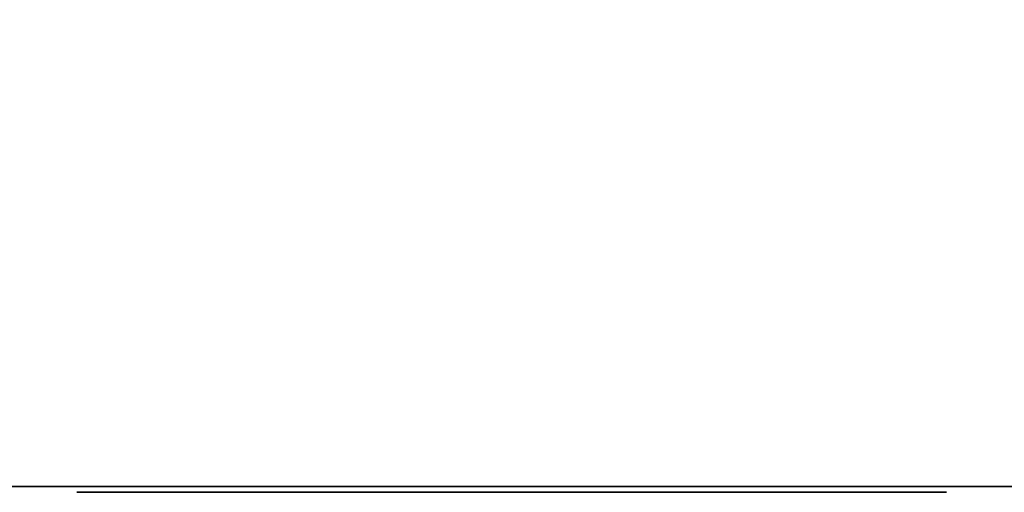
# Model space of a CAD drawing. Header units: millimetres. Extents: x -603 to 3703, y -115 to 249.
# Tile 101 of 256: x -367.49 to -350.5, y -13.5 to -5.35. Entities that reach past the tile are written whole.
import ezdxf

# ---------------------------------------------------------------- set-up
doc = ezdxf.new("R2010")
doc.units = ezdxf.units.MM
doc.layers.add('151', color=7, linetype='Continuous', true_color=0xffffff)

# ---------------------------------------------------------------- blocks, each defined once
blk = doc.blocks.new('UG_SURFACE_001')
at = {"layer": '151', "color": 252, "linetype": 'Continuous', "lineweight": 35}
for points in [[(603, -13.4, 2212.25), (603, 230.4, 2212.25), (-603, 230.4, 2212.25), (-603, -13.4, 2212.25)], [(-453, -13.4, 2062.25), (-453, 230.4, 2062.25), (453, 230.4, 2062.25), (453, -13.4, 2062.25)], [(603, -13.4, 2212.25), (-603, -13.4, 2212.25), (-453, -13.4, 2062.25), (453, -13.4, 2062.25)]]:
    blk.add_3dface(points, dxfattribs=at)
blk = doc.blocks.new('UG_SURFACE_022')
at = {"layer": '151', "color": 35, "linetype": 'Continuous', "lineweight": 35}
for points in [[(409, -34, 2019), (409, 0, 2019), (-409, -15.75, 2019), (-409, -28.25, 2019)], [(409, 0, 2019), (-409, 0, 2019), (-409, -15.75, 2019)], [(409, -2), (409, -34), (-409, -28.25), (-409, -15.75)], [(-409, -15.75), (-409, -2), (409, -2)]]:
    blk.add_3dface(points, dxfattribs=at)
blk = doc.blocks.new('UG_SURFACE_067')
at = {"layer": '151', "color": 252, "linetype": 'Continuous', "lineweight": 35}
for points in [[(-396, 4.014, -7.75), (-412, 4.014, -7.75), (-412, -24.953, -7.75), (412, -24.953, -7.75)], [(-396, 4.014, -8.75), (396, 4.014, -8.75), (-412, -24.953, -8.75)], [(396, 4.014, -8.75), (412, 4.014, -8.75), (412, -24.953, -8.75), (-412, -24.953, -8.75)], [(396, 4.014, -7.75), (-396, 4.014, -7.75), (412, -24.953, -7.75)]]:
    blk.add_3dface(points, dxfattribs=at)
blk = doc.blocks.new('UG_SURFACE_111')
at = {"layer": '151', "color": 252, "linetype": 'Continuous', "lineweight": 35}
for points in [[(-414.5, -30.32, 2023.75), (414.5, -30.32, 2023.75), (414.5, 62.52, 2023.75), (-414.5, 62.52, 2023.75)], [(-413, -30.32, 2022.25), (-413, 62.52, 2022.25), (413, 62.52, 2022.25), (413, -30.32, 2022.25)], [(-468, -13.4, 2077.25), (468, -13.4, 2077.25), (466.5, -13.4, 2075.75), (-466.5, -13.4, 2075.75)], [(-468, -13.4, 2077.25), (-468, -30.32, 2077.25), (468, -30.32, 2077.25), (468, -13.4, 2077.25)], [(-466.5, -13.4, 2075.75), (466.5, -13.4, 2075.75), (466.5, -30.32, 2075.75), (-466.5, -30.32, 2075.75)]]:
    blk.add_3dface(points, dxfattribs=at)

msp = doc.modelspace()

# ---------------------------------------------------------------- linework, layer by layer
at = {"layer": '151', "color": 251, "linetype": 'Continuous', "lineweight": -3, "true_color": 0x636466}
for p, q in [((603, -13.4, 2212.25), (-603, -13.4, 2212.25)), ((468, -13.4, 2077.25), (-468, -13.4, 2077.25)), ((466.5, -13.4, 2075.75), (-466.5, -13.4, 2075.75)), ((-453, -13.4, 2062.25), (453, -13.4, 2062.25))]:
    msp.add_line(p, q, dxfattribs=at)
at = {"layer": '151', "color": 251, "linetype": 'Continuous', "lineweight": -3, "true_color": 0x636466, "extrusion": (0, 1, -8.1634e-16)}
msp.add_circle((359, 1106, -13.5), 7.5, dxfattribs=at)

# ---------------------------------------------------------------- block references
at = {"layer": '151', "color": 251, "linetype": 'Continuous', "lineweight": -3, "true_color": 0x636466}
for name in ['UG_SURFACE_001', 'UG_SURFACE_111', 'UG_SURFACE_067', 'UG_SURFACE_022']:
    msp.add_blockref(name, (0, 0), dxfattribs=at)

doc.saveas('drawing.dxf')
